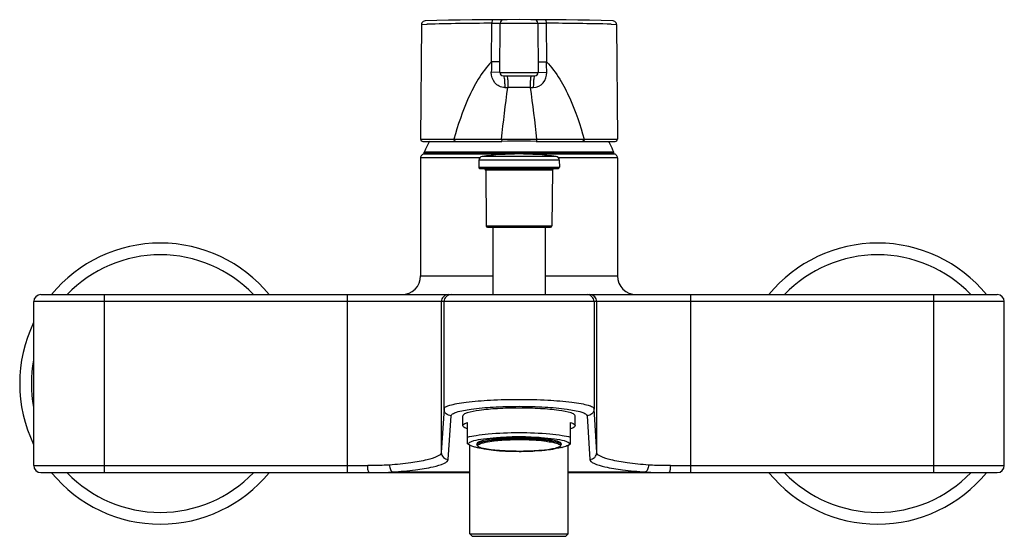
# Model space of a CAD drawing. Header units: millimetres. Extents: x -18 to 104, y 334 to 441.
# Tile 19 of 29: x 48 to 79, y 397 to 413. Entities that reach past the tile are written whole.
import ezdxf

# ---------------------------------------------------------------- set-up
doc = ezdxf.new("R2010")
doc.units = ezdxf.units.MM
doc.header["$LTSCALE"] = 23.1
doc.layers.get('0').update_dxf_attribs({"linetype": 'CONTINUOUS'})

msp = doc.modelspace()

# ---------------------------------------------------------------- linework, layer by layer
at = {"color": 7, "linetype": 'CONTINUOUS'}
for p, q in [((60.798, 413.084), (60.766, 409.409)), ((63.301, 411.547), (63.314, 413.121)), ((64.516, 413.121), (64.53, 411.547)), ((67.033, 413.084), (67.065, 409.409)), ((63.413, 411.434), (64.417, 411.434)), ((60.841, 409.334), (62.745, 409.334)), ((63.547, 409.339), (63.365, 409.337)), ((64.466, 409.337), (64.284, 409.339)), ((65.085, 409.334), (66.989, 409.334)), ((60.878, 408.965), (60.884, 408.993)), ((60.878, 408.944), (60.878, 408.965)), ((63.695, 408.929), (60.885, 408.929)), ((66.945, 408.929), (64.136, 408.929)), ((66.953, 408.965), (66.947, 408.993)), ((66.953, 408.944), (66.953, 408.965)), ((60.765, 408.809), (60.765, 405.029)), ((62.628, 408.735), (62.626, 408.509)), ((65.203, 408.735), (65.205, 408.509)), ((67.065, 408.809), (67.065, 405.029)), ((62.67, 408.464), (65.16, 408.464)), ((62.849, 408.419), (62.865, 406.633)), ((64.981, 408.419), (64.966, 406.633)), ((62.909, 406.589), (64.921, 406.589)), ((63.075, 406.589), (63.075, 404.429)), ((64.755, 406.589), (64.755, 404.429)), ((48.39, 398.954), (48.39, 404.204)), ((48.615, 404.429), (79.215, 404.429)), ((79.44, 398.954), (79.44, 404.204)), ((62.115, 400.233), (62.115, 400.545)), ((65.715, 400.233), (65.715, 400.545)), ((62.265, 399.647), (62.265, 400.333)), ((65.565, 399.646), (65.565, 400.333)), ((62.351, 399.599), (62.265, 399.646)), ((62.344, 396.764), (62.344, 399.599)), ((62.565, 399.653), (62.565, 399.624)), ((65.265, 399.653), (65.265, 399.624)), ((65.479, 399.599), (65.565, 399.646)), ((65.487, 396.764), (65.487, 399.599)), ((48.615, 398.729), (62.344, 398.729)), ((65.487, 398.729), (79.215, 398.729)), ((62.419, 396.689), (62.344, 396.764)), ((62.344, 396.764), (65.487, 396.764)), ((62.419, 396.689), (65.412, 396.689)), ((65.412, 396.689), (65.487, 396.764))]:
    msp.add_line(p, q, dxfattribs=at)
at = {"color": 9, "linetype": 'CONTINUOUS'}
for p, q in [((60.798, 413.084), (60.971, 413.088)), ((63.034, 411.883), (63.044, 413.119)), ((63.314, 413.121), (64.009, 413.122)), ((63.915, 413.122), (64.516, 413.121)), ((64.786, 413.119), (64.796, 411.883)), ((66.86, 413.088), (67.033, 413.084)), ((63.301, 411.547), (63.029, 411.549)), ((63.301, 411.547), (64.529, 411.547)), ((64.53, 411.547), (64.801, 411.549)), ((63.458, 411.061), (63.56, 411.062)), ((64.271, 411.062), (63.56, 411.062)), ((64.271, 411.062), (64.372, 411.061)), ((60.766, 409.409), (61.832, 409.409)), ((61.832, 409.409), (61.88, 409.409)), ((61.88, 409.409), (62.053, 409.409)), ((62.744, 409.408), (62.806, 409.408)), ((62.806, 409.408), (67.065, 409.409)), ((66.953, 408.965), (60.878, 408.965)), ((60.878, 408.944), (66.953, 408.944)), ((66.947, 408.993), (60.884, 408.993)), ((62.654, 408.809), (60.765, 408.809)), ((65.203, 408.735), (62.628, 408.735)), ((65.099, 408.853), (62.732, 408.853)), ((67.065, 408.809), (65.176, 408.809)), ((62.626, 408.509), (65.205, 408.509)), ((64.981, 408.419), (62.849, 408.419)), ((62.865, 406.633), (64.966, 406.633)), ((60.765, 405.029), (63.075, 405.029)), ((64.755, 405.029), (67.065, 405.029)), ((79.44, 404.204), (48.39, 404.204)), ((50.64, 404.429), (50.64, 398.729)), ((58.429, 398.729), (58.429, 404.429)), ((61.428, 404.204), (61.428, 399.373)), ((61.515, 400.771), (61.515, 404.204)), ((66.315, 404.204), (66.315, 400.771)), ((66.402, 399.373), (66.402, 404.204)), ((69.402, 404.429), (69.402, 398.729)), ((77.19, 398.729), (77.19, 404.429)), ((61.515, 400.771), (61.428, 399.373)), ((66.402, 399.373), (66.315, 400.771)), ((61.653, 399.151), (61.74, 400.549)), ((66.09, 400.549), (66.177, 399.151)), ((48.39, 398.954), (59.075, 398.954)), ((68.756, 398.954), (79.44, 398.954)), ((59.873, 398.749), (62.344, 398.749)), ((65.487, 398.749), (67.958, 398.749))]:
    msp.add_line(p, q, dxfattribs=at)
at = {"color": 7, "linetype": 'CONTINUOUS'}
for points in [[(60.908, 413.196), (60.878, 413.191), (60.85, 413.178), (60.827, 413.159), (60.81, 413.134), (60.8, 413.105), (60.798, 413.084)], [(67.033, 413.084), (67.03, 413.105), (67.021, 413.134), (67.004, 413.159), (66.98, 413.178), (66.952, 413.191), (66.923, 413.196)]]:
    msp.add_lwpolyline(points, dxfattribs=at)
for centre, radius, start, end in [((63.915, 293.234), 120, 88.56402, 91.43603), ((63.427, 413.12), 0.113, 90.2335, 179.5), ((64.404, 413.12), 0.113, 0.5, 89.7665), ((63.413, 411.546), 0.113, 179.5, 269.9999), ((64.417, 411.546), 0.113, 270.0001, 0.5), ((60.841, 409.409), 0.075, 179.5, 270), ((63.915, 407.729), 3.285, 150.6365, 157.3534), ((62.785, 459.497), 50.163, 269.9545, 270.5423), ((62.943, 441.823), 32.489, 270.5583, 270.7442), ((63.931, 377.079), 32.263, 90.0288, 90.6837), ((63.896, 376.644), 32.697, 89.3207, 89.9669), ((64.914, 443.79), 34.456, 269.2538, 269.4291), ((65.059, 462.739), 53.406, 269.4765, 270.0286), ((63.914, 407.727), 3.287, 27.4965, 29.3038), ((63.919, 407.73), 3.281, 22.646, 27.4945), ((66.99, 409.409), 0.075, 270, 0.5), ((60.885, 408.809), 0.12, 86.8202, 180), ((60.893, 408.944), 0.015, 180, 266.8202), ((63.915, 399.932), 9, 82.4443, 97.5557), ((66.938, 408.944), 0.015, 273.1798, 360), ((66.945, 408.809), 0.12, 0, 93.1798), ((62.748, 408.734), 0.12, 97.5557, 179.5), ((65.083, 408.734), 0.12, 0.5, 82.4443), ((62.671, 408.509), 0.045, 179.5, 270), ((62.804, 408.419), 0.045, 0.5, 90), ((65.026, 408.419), 0.045, 90, 179.5), ((65.16, 408.509), 0.045, 270, 0.5), ((62.91, 406.634), 0.045, 180.5, 270), ((64.921, 406.634), 0.045, 270, 359.5), ((52.44, 401.579), 4.5, 39.3574, 140.6401), ((75.39, 401.579), 4.5, 39.3574, 140.6401), ((60.165, 405.029), 0.6, 270, 360), ((67.665, 405.029), 0.6, 180, 270), ((48.615, 404.204), 0.225, 90, 180), ((79.215, 404.204), 0.225, 0, 90), ((52.44, 401.579), 4.5, 154.2832, 205.7013), ((63.857, 391.879), 7.961, 92.3307, 93.6316), ((63.903, 390.791), 9.05, 91.1534, 92.3362), ((63.915, 388.387), 11.491, 88.9886, 91.0749), ((63.915, 390.245), 9.596, 88.8335, 91.1629), ((63.928, 390.797), 9.044, 87.6534, 88.8431), ((63.974, 391.896), 7.944, 86.3441, 87.6591), ((64.892, 401.288), 1.797, 282.6452, 282.827), ((48.615, 398.954), 0.225, 180, 270), ((79.215, 398.954), 0.225, 270, 360), ((52.44, 401.579), 4.5, 219.3574, 320.6401), ((75.39, 401.579), 4.5, 219.3574, 320.6401)]:
    msp.add_arc(centre, radius, start, end, dxfattribs=at)
at = {"color": 9, "linetype": 'CONTINUOUS'}
for centre, radius, start, end in [((63.915, 284.097), 129.025, 90.38682, 91.30754), ((63.915, 284.094), 129.029, 88.69237, 89.61316), ((212.593, 409.521), 149.578, 179.09512, 179.22293), ((-82.962, 409.547), 147.777, 0.77628, 0.90565), ((52.44, 401.579), 4.125, 43.7633, 136.2397), ((75.39, 401.579), 4.125, 43.7633, 136.2397), ((61.653, 404.204), 0.225, 90.0011, 180.0011), ((61.74, 404.204), 0.225, 90.0011, 180.0011), ((66.09, 404.204), 0.225, 359.9989, 89.9989), ((66.177, 404.204), 0.225, 359.9989, 89.9989), ((52.44, 401.579), 4.125, 169.3707, 190.6572), ((63.63, 394.765), 5.036, 95.0682, 96.8317), ((63.631, 394.899), 4.869, 95.1221, 96.9052), ((63.769, 393.223), 6.584, 93.6081, 95.0834), ((63.769, 393.38), 6.394, 93.6424, 95.1375), ((63.858, 391.84), 7.97, 92.322, 93.6211), ((63.858, 392.009), 7.767, 92.3409, 93.6559), ((63.903, 390.752), 9.059, 91.1363, 92.3273), ((63.903, 390.934), 8.843, 91.1569, 92.3466), ((63.915, 390.212), 9.599, 88.8541, 91.1459), ((63.915, 390.395), 9.383, 88.8371, 91.1665), ((63.928, 390.929), 8.849, 87.6638, 88.8466), ((63.928, 390.752), 9.059, 87.6727, 88.8637), ((63.972, 391.993), 7.784, 86.3684, 87.6693), ((63.973, 391.84), 7.97, 86.3789, 87.678), ((64.059, 393.345), 6.429, 84.9075, 86.3814), ((64.062, 393.223), 6.584, 84.9166, 86.3919), ((64.194, 394.846), 4.921, 83.1704, 84.9222), ((64.2, 394.765), 5.036, 83.1683, 84.9318), ((52.44, 401.579), 4.125, 223.7633, 316.2397), ((75.39, 401.579), 4.125, 223.7633, 316.2397)]:
    msp.add_arc(centre, radius, start, end, dxfattribs=at)
for points, knots in [([(63.075, 413.231), (63.062, 413.231), (63.046, 413.178), (63.044, 413.146), (63.044, 413.119)], [0, 0, 0, 0, 0.331072, 1, 1, 1, 1]), ([(63.044, 413.119), (63.08, 413.12), (63.145, 413.12), (63.222, 413.121), (63.268, 413.121), (63.294, 413.123), (63.303, 413.119), (63.314, 413.123), (63.314, 413.121)], [0, 0, 0, 0, 0.401934, 0.722584, 0.84165, 0.929005, 0.98219, 1, 1, 1, 1]), ([(64.516, 413.121), (64.516, 413.123), (64.527, 413.119), (64.537, 413.122), (64.563, 413.12), (64.609, 413.121), (64.686, 413.12), (64.75, 413.12), (64.786, 413.119)], [0, 0, 0, 0, 0.017809, 0.070995, 0.15835, 0.277417, 0.598066, 1, 1, 1, 1]), ([(64.756, 413.231), (64.769, 413.231), (64.784, 413.178), (64.787, 413.146), (64.786, 413.119)], [0, 0, 0, 0, 0.331121, 1, 1, 1, 1]), ([(63.034, 411.883), (62.871, 411.718), (62.597, 411.34), (62.178, 410.514), (61.957, 409.854), (61.832, 409.409)], [0, 0, 0, 0, 0.250416, 0.500292, 1, 1, 1, 1]), ([(63.304, 411.883), (63.303, 411.881), (63.294, 411.884), (63.283, 411.881), (63.257, 411.882), (63.211, 411.881), (63.135, 411.882), (63.07, 411.882), (63.034, 411.883)], [0, 0, 0, 0, 0.01818, 0.07159, 0.159031, 0.278078, 0.598483, 1, 1, 1, 1]), ([(64.527, 411.883), (64.527, 411.881), (64.537, 411.884), (64.548, 411.881), (64.573, 411.882), (64.619, 411.881), (64.696, 411.882), (64.76, 411.882), (64.796, 411.883)], [0, 0, 0, 0, 0.01818, 0.07159, 0.159031, 0.278078, 0.598483, 1, 1, 1, 1]), ([(64.796, 411.883), (64.959, 411.718), (65.234, 411.34), (65.652, 410.514), (65.873, 409.854), (65.999, 409.409)], [0, 0, 0, 0, 0.250416, 0.500291, 1, 1, 1, 1]), ([(63.458, 411.061), (63.399, 411.062), (63.278, 411.089), (63.089, 411.243), (63.026, 411.431), (63.029, 411.549)], [0, 0, 0, 0, 0.250861, 0.501512, 1, 1, 1, 1]), ([(63.413, 411.434), (63.424, 411.434), (63.436, 411.382), (63.448, 411.316), (63.456, 411.195), (63.458, 411.109), (63.458, 411.061)], [0, 0, 0, 0, 0.087419, 0.303479, 0.623227, 1, 1, 1, 1]), ([(63.527, 411.434), (63.537, 411.435), (63.541, 411.379), (63.553, 411.319), (63.557, 411.195), (63.559, 411.11), (63.56, 411.062)], [0, 0, 0, 0, 0.079829, 0.295302, 0.618135, 1, 1, 1, 1]), ([(64.303, 411.434), (64.3, 411.434), (64.294, 411.421), (64.287, 411.388), (64.278, 411.311), (64.273, 411.198), (64.271, 411.109), (64.271, 411.062)], [0, 0, 0, 0, 0.025254, 0.083583, 0.299304, 0.620648, 1, 1, 1, 1]), ([(64.372, 411.061), (64.488, 411.061), (64.731, 411.184), (64.801, 411.431), (64.801, 411.549)], [0, 0, 0, 0, 0.495237, 1, 1, 1, 1]), ([(64.417, 411.434), (64.406, 411.434), (64.395, 411.382), (64.383, 411.316), (64.374, 411.195), (64.372, 411.109), (64.372, 411.061)], [0, 0, 0, 0, 0.08742, 0.303479, 0.623227, 1, 1, 1, 1]), ([(61.881, 409.334), (61.859, 409.334), (61.834, 409.369), (61.832, 409.399), (61.832, 409.409)], [0, 0, 0, 0, 0.692555, 1, 1, 1, 1]), ([(62.053, 409.409), (62.107, 409.409), (62.338, 409.409), (62.568, 409.409), (62.744, 409.408)], [0, 0, 0, 0, 0.235959, 1, 1, 1, 1]), ([(63.358, 409.408), (63.358, 409.4), (63.359, 409.377), (63.359, 409.352), (63.365, 409.337)], [0, 0, 0, 0, 0.324308, 1, 1, 1, 1]), ([(65.999, 409.409), (65.999, 409.4), (65.996, 409.369), (65.971, 409.334), (65.949, 409.334)], [0, 0, 0, 0, 0.30723, 1, 1, 1, 1]), ([(61.515, 400.771), (61.517, 400.797), (61.587, 400.852), (61.725, 400.896), (61.949, 400.948), (62.379, 401.01), (63.044, 401.061), (63.61, 401.074), (63.915, 401.074)], [0, 0, 0, 0, 0.03137, 0.092254, 0.185242, 0.308102, 0.625904, 1, 1, 1, 1]), ([(63.915, 401.074), (64.221, 401.074), (64.786, 401.061), (65.452, 401.01), (65.882, 400.948), (66.106, 400.896), (66.243, 400.852), (66.314, 400.797), (66.315, 400.771)], [0, 0, 0, 0, 0.374099, 0.691898, 0.814757, 0.907745, 0.96863, 1, 1, 1, 1]), ([(61.74, 400.549), (61.683, 400.549), (61.564, 400.596), (61.515, 400.715), (61.515, 400.771)], [0, 0, 0, 0, 0.501589, 1, 1, 1, 1]), ([(61.74, 400.549), (61.742, 400.573), (61.803, 400.628), (62.014, 400.703), (62.457, 400.782), (63.124, 400.838), (63.915, 400.859), (64.706, 400.838), (65.374, 400.782), (65.817, 400.703), (66.028, 400.628), (66.089, 400.573), (66.09, 400.549)], [0, 0, 0, 0, 0.016578, 0.047343, 0.155088, 0.313522, 0.50001, 0.6865, 0.844924, 0.95266, 0.983422, 1, 1, 1, 1]), ([(66.315, 400.771), (66.315, 400.715), (66.267, 400.596), (66.148, 400.549), (66.09, 400.549)], [0, 0, 0, 0, 0.49815, 1, 1, 1, 1]), ([(62.565, 399.624), (62.565, 399.64), (62.611, 399.679), (62.763, 399.727), (62.915, 399.752), (63.031, 399.766)], [0, 0, 0, 0, 0.101101, 0.299016, 1, 1, 1, 1]), ([(64.799, 399.766), (64.902, 399.753), (65.04, 399.734), (65.19, 399.688), (65.241, 399.663), (65.255, 399.647)], [0, 0, 0, 0, 0.655089, 0.867797, 1, 1, 1, 1]), ([(62.716, 399.517), (62.689, 399.525), (62.65, 399.54), (62.593, 399.57), (62.599, 399.624), (62.63, 399.637), (62.647, 399.645)], [0, 0, 0, 0, 0.380078, 0.605356, 0.752723, 1, 1, 1, 1]), ([(62.712, 399.669), (62.733, 399.676), (62.843, 399.705), (62.955, 399.721), (63.046, 399.732)], [0, 0, 0, 0, 0.197578, 1, 1, 1, 1]), ([(63.915, 399.41), (63.678, 399.41), (63.277, 399.427), (62.874, 399.469), (62.716, 399.517)], [0, 0, 0, 0, 0.590874, 1, 1, 1, 1]), ([(64.636, 399.44), (64.58, 399.435), (64.34, 399.417), (64.1, 399.41), (63.915, 399.41)], [0, 0, 0, 0, 0.231607, 1, 1, 1, 1]), ([(65.119, 399.518), (65.089, 399.509), (64.93, 399.47), (64.768, 399.452), (64.636, 399.44)], [0, 0, 0, 0, 0.188183, 1, 1, 1, 1]), ([(64.779, 399.733), (64.813, 399.729), (64.926, 399.713), (65.038, 399.694), (65.114, 399.671)], [0, 0, 0, 0, 0.299272, 1, 1, 1, 1]), ([(65.114, 399.671), (65.141, 399.663), (65.18, 399.647), (65.237, 399.617), (65.231, 399.563), (65.2, 399.551), (65.183, 399.543)], [0, 0, 0, 0, 0.380078, 0.605356, 0.752723, 1, 1, 1, 1]), ([(61.428, 399.373), (61.425, 399.317), (61.245, 399.205), (60.927, 399.121), (60.4, 399.027), (59.999, 398.989), (59.772, 398.972)], [0, 0, 0, 0, 0.097958, 0.300468, 0.607376, 1, 1, 1, 1]), ([(59.873, 398.749), (60.117, 398.767), (60.551, 398.806), (61.103, 398.893), (61.449, 398.985), (61.613, 399.073), (61.652, 399.127), (61.653, 399.151)], [0, 0, 0, 0, 0.393343, 0.700528, 0.902351, 0.962186, 1, 1, 1, 1]), ([(61.428, 399.373), (61.429, 399.317), (61.477, 399.198), (61.596, 399.151), (61.653, 399.151)], [0, 0, 0, 0, 0.49815, 1, 1, 1, 1]), ([(66.177, 399.151), (66.234, 399.151), (66.353, 399.198), (66.402, 399.317), (66.402, 399.373)], [0, 0, 0, 0, 0.501589, 1, 1, 1, 1]), ([(66.177, 399.151), (66.179, 399.127), (66.218, 399.073), (66.381, 398.985), (66.727, 398.893), (67.28, 398.806), (67.714, 398.767), (67.958, 398.749)], [0, 0, 0, 0, 0.037814, 0.097648, 0.299471, 0.606659, 1, 1, 1, 1]), ([(68.058, 398.972), (67.831, 398.989), (67.431, 399.027), (66.904, 399.121), (66.586, 399.205), (66.405, 399.317), (66.402, 399.373)], [0, 0, 0, 0, 0.392626, 0.699531, 0.90204, 1, 1, 1, 1]), ([(59.772, 398.972), (59.716, 398.968), (59.484, 398.955), (59.251, 398.954), (59.075, 398.954)], [0, 0, 0, 0, 0.241352, 1, 1, 1, 1]), ([(59.123, 398.729), (59.115, 398.729), (59.098, 398.755), (59.081, 398.827), (59.075, 398.9), (59.075, 398.954)], [0, 0, 0, 0, 0.106854, 0.323676, 1, 1, 1, 1]), ([(59.772, 398.972), (59.775, 398.921), (59.789, 398.841), (59.841, 398.758), (59.873, 398.749)], [0, 0, 0, 0, 0.603277, 1, 1, 1, 1]), ([(68.058, 398.972), (68.056, 398.921), (68.041, 398.841), (67.99, 398.758), (67.958, 398.749)], [0, 0, 0, 0, 0.603277, 1, 1, 1, 1]), ([(68.756, 398.954), (68.696, 398.954), (68.463, 398.954), (68.23, 398.959), (68.058, 398.972)], [0, 0, 0, 0, 0.257749, 1, 1, 1, 1]), ([(68.756, 398.954), (68.756, 398.9), (68.75, 398.827), (68.733, 398.755), (68.716, 398.729), (68.707, 398.729)], [0, 0, 0, 0, 0.676033, 0.89306, 1, 1, 1, 1]), ([(59.123, 398.729), (59.188, 398.729), (59.438, 398.729), (59.688, 398.735), (59.873, 398.749)], [0, 0, 0, 0, 0.259464, 1, 1, 1, 1]), ([(67.958, 398.749), (68.017, 398.745), (68.267, 398.73), (68.517, 398.729), (68.707, 398.729)], [0, 0, 0, 0, 0.239567, 1, 1, 1, 1])]:
    msp.add_open_spline(points, degree=3, knots=knots, dxfattribs=at)
for points in [[(63.358, 409.408), (63.414, 409.96), (63.477, 410.513), (63.56, 411.062)], [(64.271, 411.062), (64.353, 410.513), (64.416, 409.96), (64.473, 409.408)], [(62.647, 399.645), (62.668, 399.655), (62.69, 399.663), (62.712, 399.669)], [(65.183, 399.543), (65.163, 399.533), (65.141, 399.525), (65.119, 399.518)], [(65.255, 399.647), (65.26, 399.641), (65.265, 399.632), (65.265, 399.624)]]:
    msp.add_open_spline(points, degree=3, dxfattribs=at)
at = {"color": 7, "linetype": 'CONTINUOUS'}
for points, knots in [([(64.473, 409.408), (64.473, 409.4), (64.472, 409.377), (64.472, 409.352), (64.466, 409.337)], [0, 0, 0, 0, 0.324277, 1, 1, 1, 1]), ([(63.915, 400.795), (63.686, 400.795), (63.259, 400.784), (62.706, 400.738), (62.339, 400.672), (62.165, 400.611), (62.115, 400.564), (62.115, 400.545)], [0, 0, 0, 0, 0.373185, 0.690742, 0.906547, 0.967576, 1, 1, 1, 1]), ([(65.715, 400.545), (65.715, 400.564), (65.666, 400.611), (65.492, 400.672), (65.125, 400.738), (64.571, 400.784), (64.145, 400.795), (63.915, 400.795)], [0, 0, 0, 0, 0.032423, 0.093449, 0.30925, 0.626814, 1, 1, 1, 1]), ([(62.115, 400.233), (62.115, 400.254), (62.171, 400.303), (62.226, 400.32), (62.265, 400.333)], [0, 0, 0, 0, 0.342599, 1, 1, 1, 1]), ([(62.265, 400.132), (62.226, 400.145), (62.171, 400.162), (62.115, 400.211), (62.115, 400.233)], [0, 0, 0, 0, 0.657401, 1, 1, 1, 1]), ([(65.565, 400.333), (65.604, 400.32), (65.66, 400.303), (65.715, 400.254), (65.715, 400.233)], [0, 0, 0, 0, 0.657401, 1, 1, 1, 1]), ([(65.715, 400.233), (65.715, 400.211), (65.66, 400.162), (65.604, 400.145), (65.565, 400.132)], [0, 0, 0, 0, 0.342599, 1, 1, 1, 1]), ([(62.265, 399.861), (62.355, 399.889), (62.576, 399.932), (63.126, 399.996), (63.586, 400.011), (63.915, 400.011)], [0, 0, 0, 0, 0.169411, 0.405621, 1, 1, 1, 1]), ([(62.317, 399.683), (62.332, 399.699), (62.383, 399.726), (62.535, 399.775), (62.813, 399.821), (63.223, 399.86), (63.533, 399.873), (63.7, 399.876)], [0, 0, 0, 0, 0.04706, 0.119884, 0.340516, 0.644043, 1, 1, 1, 1]), ([(63.353, 399.824), (63.245, 399.817), (63.055, 399.802), (62.802, 399.762), (62.655, 399.728), (62.565, 399.679), (62.565, 399.653)], [0, 0, 0, 0, 0.394613, 0.704528, 0.907425, 1, 1, 1, 1]), ([(63.915, 400.011), (64.244, 400.011), (64.705, 399.996), (65.255, 399.932), (65.476, 399.889), (65.565, 399.861)], [0, 0, 0, 0, 0.594379, 0.830589, 1, 1, 1, 1]), ([(64.118, 399.876), (64.286, 399.873), (64.598, 399.861), (65.013, 399.822), (65.294, 399.776), (65.446, 399.726), (65.498, 399.699), (65.514, 399.683)], [0, 0, 0, 0, 0.355565, 0.659214, 0.880086, 0.952966, 1, 1, 1, 1]), ([(65.212, 399.705), (65.128, 399.746), (64.878, 399.788), (64.634, 399.814), (64.481, 399.824)], [0, 0, 0, 0, 0.379502, 1, 1, 1, 1]), ([(62.351, 399.599), (62.344, 399.603), (62.323, 399.615), (62.303, 399.637), (62.303, 399.653)], [0, 0, 0, 0, 0.336764, 1, 1, 1, 1]), ([(62.523, 399.54), (62.505, 399.544), (62.446, 399.56), (62.388, 399.578), (62.351, 399.599)], [0, 0, 0, 0, 0.306889, 1, 1, 1, 1]), ([(62.622, 399.551), (62.678, 399.521), (62.84, 399.483), (63.128, 399.442), (63.5, 399.416), (63.772, 399.41), (63.915, 399.41)], [0, 0, 0, 0, 0.146023, 0.375827, 0.670523, 1, 1, 1, 1]), ([(62.841, 399.486), (62.823, 399.488), (62.757, 399.497), (62.69, 399.507), (62.642, 399.516)], [0, 0, 0, 0, 0.267269, 1, 1, 1, 1]), ([(63.915, 399.41), (64.085, 399.41), (64.396, 399.416), (64.821, 399.458), (65.083, 399.494), (65.265, 399.572), (65.265, 399.624)], [0, 0, 0, 0, 0.365595, 0.676675, 0.889632, 1, 1, 1, 1]), ([(65.193, 399.516), (65.178, 399.514), (65.11, 399.502), (65.042, 399.492), (64.99, 399.486)], [0, 0, 0, 0, 0.231766, 1, 1, 1, 1]), ([(65.265, 399.653), (65.265, 399.658), (65.258, 399.683), (65.231, 399.696), (65.212, 399.705)], [0, 0, 0, 0, 0.1774, 1, 1, 1, 1]), ([(65.479, 399.599), (65.468, 399.593), (65.408, 399.565), (65.343, 399.548), (65.291, 399.536)], [0, 0, 0, 0, 0.190658, 1, 1, 1, 1])]:
    msp.add_open_spline(points, degree=3, knots=knots, dxfattribs=at)
for points in [[(62.303, 399.653), (62.303, 399.664), (62.309, 399.675), (62.317, 399.683)], [(62.642, 399.516), (62.602, 399.523), (62.562, 399.531), (62.523, 399.54)], [(62.565, 399.624), (62.565, 399.604), (62.578, 399.584), (62.593, 399.571)], [(62.593, 399.571), (62.602, 399.564), (62.612, 399.557), (62.622, 399.551)], [(65.286, 399.535), (65.255, 399.528), (65.224, 399.522), (65.193, 399.516)], [(65.514, 399.624), (65.504, 399.613), (65.492, 399.606), (65.479, 399.599)], [(65.514, 399.683), (65.521, 399.676), (65.527, 399.666), (65.528, 399.656)], [(65.528, 399.653), (65.528, 399.642), (65.521, 399.632), (65.514, 399.624)]]:
    msp.add_open_spline(points, degree=3, dxfattribs=at)

doc.saveas('drawing.dxf')
